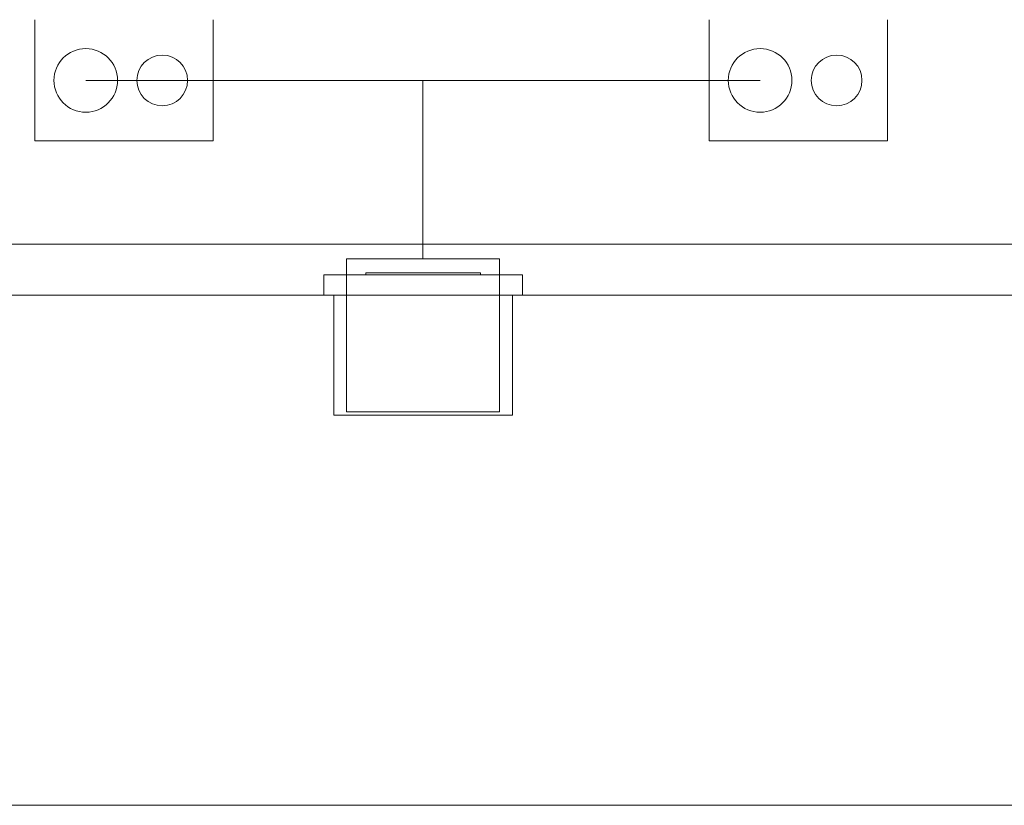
# Model space of a CAD drawing. Extents: x 5066 to 9756, y -2696 to -1109.
# Tile 169 of 208: x 9401.645 to 9402.418, y -2579.037 to -2578.421. Entities that reach past the tile are written whole.
import ezdxf

# ---------------------------------------------------------------- set-up
doc = ezdxf.new("R2010")
doc.units = 0
doc.header["$MEASUREMENT"] = 0
for name, color, linetype, lineweight in [('EL-Caixa', 9, 'CONTINUOUS', 18), ('IFC-Caixa de passagem-Contorno', 44, 'CONTINUOUS', 5), ('IFC-Elemento construtivo genérico-Contorno', 253, 'CONTINUOUS', 5), ('IFC-Parede padrão-Contorno', 44, 'CONTINUOUS', 5), ('IFC-Parte de elemento de construção-Contorno', 253, 'CONTINUOUS', 5)]:
    doc.layers.add(name, color=color, linetype=linetype, lineweight=lineweight)

msp = doc.modelspace()

# ---------------------------------------------------------------- linework, layer by layer
at = {"layer": 'EL-Caixa'}
for p, q in [((9401.9617, -2578.46874), (9401.69718, -2578.46874)), ((9401.9617, -2578.60874), (9401.9617, -2578.46874)), ((9401.9617, -2578.46874), (9402.22621, -2578.46874)), ((9401.9617, -2578.60874), (9401.9617, -2578.46874))]:
    msp.add_line(p, q, dxfattribs=at)
msp.add_lwpolyline([(9401.9017, -2578.72874), (9401.9017, -2578.60874), (9402.0217, -2578.60874), (9402.0217, -2578.72874), (9401.9017, -2578.72874)], dxfattribs=at)
msp.add_lwpolyline([(9401.9017, -2578.72874), (9401.9017, -2578.60874), (9402.0217, -2578.60874), (9402.0217, -2578.72874), (9401.9017, -2578.72874)], dxfattribs=at)
at = {"layer": 'IFC-Caixa de passagem-Contorno'}
for p, q in [((9401.65718, -2578.42114), (9401.65718, -2578.51614)), ((9401.79718, -2578.42114), (9401.79718, -2578.51614)), ((9402.18621, -2578.42114), (9402.18621, -2578.51614)), ((9402.32621, -2578.42114), (9402.32621, -2578.51614)), ((9401.79718, -2578.51614), (9401.65718, -2578.51614)), ((9402.32621, -2578.51614), (9402.18621, -2578.51614))]:
    msp.add_line(p, q, dxfattribs=at)
for centre, radius in [((9401.69718, -2578.46874), 0.02496), ((9402.22621, -2578.46874), 0.02496), ((9401.75718, -2578.46874), 0.0199), ((9402.28621, -2578.46874), 0.0199)]:
    msp.add_circle(centre, radius, dxfattribs=at)
at = {"layer": 'IFC-Elemento construtivo genérico-Contorno', "color": 8, "lineweight": 5}
for p, q in [((9401.88382, -2578.62124), (9402.0398, -2578.62124)), ((9401.88382, -2578.63723), (9401.88382, -2578.62124)), ((9401.91683, -2578.62124), (9401.91683, -2578.61964)), ((9401.91683, -2578.61964), (9402.00683, -2578.61964)), ((9402.00683, -2578.62124), (9402.00683, -2578.61964)), ((9402.0398, -2578.63723), (9402.0398, -2578.62124)), ((9401.89183, -2578.73124), (9401.89183, -2578.63723)), ((9402.03183, -2578.73124), (9402.03183, -2578.63723)), ((9401.89183, -2578.73124), (9402.03183, -2578.73124))]:
    msp.add_line(p, q, dxfattribs=at)
at = {"layer": 'IFC-Parede padrão-Contorno', "color": 8, "lineweight": 5}
for p, q in [((9400.01167, -2578.63723), (9405.40429, -2578.63723)), ((9400.01167, -2579.03723), (9405.40429, -2579.03723))]:
    msp.add_line(p, q, dxfattribs=at)
at = {"layer": 'IFC-Parte de elemento de construção-Contorno', "color": 8, "lineweight": 5}
msp.add_line((9400.45167, -2578.59723), (9407.21538, -2578.59723), dxfattribs=at)

doc.saveas('drawing.dxf')
